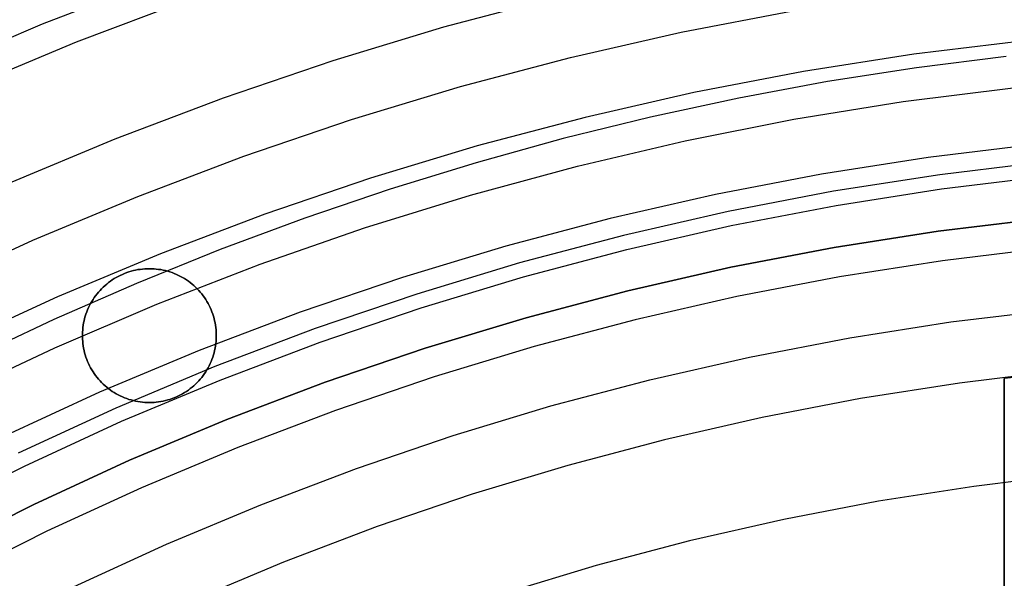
# Model space of a CAD drawing. Header units: millimetres. Extents: x 8929 to 10091, y -2708 to -1691.
# Tile 153 of 196: x 9485 to 9503, y -2008 to -1998. Entities that reach past the tile are written whole.
import ezdxf

# ---------------------------------------------------------------- set-up
doc = ezdxf.new("R2010")
doc.units = ezdxf.units.MM
for name, color, linetype in [('1', 7, 'Continuous'), ('COLOR EXT', 7, 'Continuous'), ('luz', 7, 'Continuous')]:
    doc.layers.add(name, color=color, linetype=linetype)

msp = doc.modelspace()

# ---------------------------------------------------------------- linework, layer by layer
at = {"layer": '1', "color": 7, "true_color": 0xffffff}
for p, q in [((9485.404, -1997.782, 76.403), (9487.516, -1996.965, 76.403)), ((9483.322, -1998.672, 76.403), (9485.404, -1997.782, 76.403)), ((9503.396, -1998.391, 206.672), (9501.722, -1998.6, 206.672)), ((9501.722, -1998.6, 206.672), (9500.057, -1998.858, 206.672)), ((9500.057, -1998.858, 206.672), (9498.401, -1999.165, 206.672)), ((9501.472, -1999.232, 70.904), (9503.523, -1998.972, 70.904)), ((9498.401, -1999.165, 206.672), (9496.756, -1999.52, 206.672)), ((9499.43, -1999.563, 70.904), (9501.472, -1999.232, 70.904)), ((9496.756, -1999.52, 206.672), (9495.122, -1999.923, 206.672)), ((9497.402, -1999.965, 70.904), (9499.43, -1999.563, 70.904)), ((9495.122, -1999.923, 206.672), (9493.5, -2000.373, 206.672)), ((9495.388, -2000.437, 70.904), (9497.402, -1999.965, 70.904)), ((9493.5, -2000.373, 206.672), (9491.891, -2000.869, 206.672)), ((9493.393, -2000.978, 70.904), (9495.388, -2000.437, 70.904)), ((9504.143, -2000.356, 208.403), (9502.153, -2000.598, 208.403)), ((9502.153, -2000.598, 208.403), (9500.172, -2000.908, 208.403)), ((9502.19, -2000.864, 208.385), (9504.171, -2000.623, 208.385)), ((9491.891, -2000.869, 206.672), (9490.298, -2001.411, 206.672)), ((9500.218, -2001.172, 208.385), (9502.19, -2000.864, 208.385)), ((9491.417, -2001.589, 70.904), (9493.393, -2000.978, 70.904)), ((9500.172, -2000.908, 208.403), (9498.203, -2001.286, 208.403)), ((9498.258, -2001.549, 208.385), (9500.218, -2001.172, 208.385)), ((9490.298, -2001.411, 206.672), (9488.72, -2001.997, 206.672)), ((9498.203, -2001.286, 208.403), (9496.248, -2001.732, 208.403)), ((9502.128, -2001.651, 206.567), (9504.082, -2001.414, 206.567)), ((9504.082, -2001.414, 208.385), (9502.128, -2001.651, 208.385)), ((9502.128, -2001.651, 207.476), (9504.082, -2001.414, 207.476)), ((9489.464, -2002.268, 70.904), (9491.417, -2001.589, 70.904)), ((9496.313, -2001.993, 208.385), (9498.258, -2001.549, 208.385)), ((9496.248, -2001.732, 208.403), (9494.31, -2002.246, 208.403)), ((9500.184, -2001.956, 206.567), (9502.128, -2001.651, 206.567)), ((9502.128, -2001.651, 208.385), (9500.184, -2001.956, 208.385)), ((9500.184, -2001.956, 207.476), (9502.128, -2001.651, 207.476)), ((9488.72, -2001.997, 206.672), (9487.159, -2002.627, 206.672)), ((9494.384, -2002.504, 208.385), (9496.313, -2001.993, 208.385)), ((9498.251, -2002.327, 206.567), (9500.184, -2001.956, 206.567)), ((9500.184, -2001.956, 208.385), (9498.251, -2002.327, 208.385)), ((9498.251, -2002.327, 207.476), (9500.184, -2001.956, 207.476)), ((9487.535, -2003.015, 70.904), (9489.464, -2002.268, 70.904)), ((9494.31, -2002.246, 208.403), (9492.391, -2002.826, 208.403)), ((9496.332, -2002.765, 206.567), (9498.251, -2002.327, 206.567)), ((9498.251, -2002.327, 208.385), (9496.332, -2002.765, 208.385)), ((9496.332, -2002.765, 207.476), (9498.251, -2002.327, 207.476)), ((9492.473, -2003.081, 208.385), (9494.384, -2002.504, 208.385)), ((9487.159, -2002.627, 206.672), (9485.616, -2003.301, 206.672)), ((9492.391, -2002.826, 208.403), (9490.493, -2003.471, 208.403)), ((9494.43, -2003.269, 206.567), (9496.332, -2002.765, 206.567)), ((9496.332, -2002.765, 208.385), (9494.43, -2003.269, 208.385)), ((9494.43, -2003.269, 207.476), (9496.332, -2002.765, 207.476)), ((9485.634, -2003.828, 70.904), (9487.535, -2003.015, 70.904)), ((9490.584, -2003.724, 208.385), (9492.473, -2003.081, 208.385)), ((9492.546, -2003.838, 206.567), (9494.43, -2003.269, 206.567)), ((9494.43, -2003.269, 208.385), (9492.546, -2003.838, 208.385)), ((9492.546, -2003.838, 207.476), (9494.43, -2003.269, 207.476)), ((9485.616, -2003.301, 206.672), (9484.092, -2004.017, 206.672)), ((9490.493, -2003.471, 208.403), (9488.619, -2004.182, 208.403)), ((9483.762, -2004.707, 70.904), (9485.634, -2003.828, 70.904)), ((9488.718, -2004.432, 208.385), (9490.584, -2003.724, 208.385)), ((9490.682, -2004.472, 206.567), (9492.546, -2003.838, 206.567)), ((9492.546, -2003.838, 208.385), (9490.682, -2004.472, 208.385)), ((9490.682, -2004.472, 207.476), (9492.546, -2003.838, 207.476)), ((9488.619, -2004.182, 208.403), (9486.77, -2004.958, 208.403)), ((9505.243, -2004.203, 207.476), (9503.36, -2004.401, 207.476)), ((9486.878, -2005.203, 208.385), (9488.718, -2004.432, 208.385)), ((9488.842, -2005.17, 206.567), (9490.682, -2004.472, 206.567)), ((9490.682, -2004.472, 208.385), (9488.842, -2005.17, 208.385)), ((9488.842, -2005.17, 207.476), (9490.682, -2004.472, 207.476)), ((9503.36, -2004.401, 206.567), (9503.36, -2004.401, 208.385)), ((9503.36, -2004.401, 206.567), (9503.36, -2008.921, 206.567)), ((9503.36, -2008.921, 208.385), (9503.36, -2004.401, 208.385)), ((9503.36, -2004.401, 207.476), (9503.36, -2008.921, 207.476)), ((9486.77, -2004.958, 208.403), (9484.949, -2005.796, 208.403)), ((9485.065, -2006.038, 208.385), (9486.878, -2005.203, 208.385)), ((9487.027, -2005.931, 206.567), (9488.842, -2005.17, 206.567)), ((9488.842, -2005.17, 208.385), (9487.027, -2005.931, 208.385)), ((9487.027, -2005.931, 207.476), (9488.842, -2005.17, 207.476)), ((9483.282, -2006.935, 208.385), (9485.065, -2006.038, 208.385)), ((9485.239, -2006.754, 206.567), (9487.027, -2005.931, 206.567)), ((9487.027, -2005.931, 208.385), (9485.239, -2006.754, 208.385)), ((9485.239, -2006.754, 207.476), (9487.027, -2005.931, 207.476)), ((9483.481, -2007.639, 206.567), (9485.239, -2006.754, 206.567)), ((9485.239, -2006.754, 208.385), (9483.481, -2007.639, 208.385)), ((9483.481, -2007.639, 207.476), (9485.239, -2006.754, 207.476)), ((9503.36, -2006.661, 206.567), (9503.36, -2006.661, 208.385))]:
    msp.add_line(p, q, dxfattribs=at)
at = {"layer": 'COLOR EXT', "color": 30, "true_color": 0xff8d00}
for p, q in [((9487.183, -2002.371, 19.504), (9487.141, -2002.38, 19.504)), ((9487.141, -2002.38, 21.604), (9487.183, -2002.371, 21.604)), ((9487.183, -2002.371, 20.554), (9487.141, -2002.38, 20.554)), ((9487.226, -2002.365, 19.504), (9487.183, -2002.371, 19.504)), ((9487.183, -2002.371, 21.604), (9487.226, -2002.365, 21.604)), ((9487.226, -2002.365, 20.554), (9487.183, -2002.371, 20.554)), ((9487.268, -2002.36, 19.504), (9487.226, -2002.365, 19.504)), ((9487.226, -2002.365, 21.604), (9487.268, -2002.36, 21.604)), ((9487.268, -2002.36, 20.554), (9487.226, -2002.365, 20.554)), ((9487.311, -2002.356, 19.504), (9487.268, -2002.36, 19.504)), ((9487.268, -2002.36, 21.604), (9487.311, -2002.356, 21.604)), ((9487.311, -2002.356, 20.554), (9487.268, -2002.36, 20.554)), ((9487.355, -2002.354, 19.504), (9487.311, -2002.356, 19.504)), ((9487.311, -2002.356, 21.604), (9487.355, -2002.354, 21.604)), ((9487.355, -2002.354, 20.554), (9487.311, -2002.356, 20.554)), ((9487.398, -2002.353, 19.504), (9487.355, -2002.354, 19.504)), ((9487.355, -2002.354, 21.604), (9487.398, -2002.353, 21.604)), ((9487.398, -2002.353, 20.554), (9487.355, -2002.354, 20.554)), ((9487.441, -2002.354, 19.504), (9487.398, -2002.353, 19.504)), ((9487.398, -2002.353, 21.604), (9487.441, -2002.354, 21.604)), ((9487.398, -2002.353, 19.504), (9487.398, -2002.353, 21.604)), ((9487.441, -2002.354, 20.554), (9487.398, -2002.353, 20.554)), ((9487.484, -2002.356, 19.504), (9487.441, -2002.354, 19.504)), ((9487.441, -2002.354, 21.604), (9487.484, -2002.356, 21.604)), ((9487.484, -2002.356, 20.554), (9487.441, -2002.354, 20.554)), ((9487.527, -2002.36, 19.504), (9487.484, -2002.356, 19.504)), ((9487.484, -2002.356, 21.604), (9487.527, -2002.36, 21.604)), ((9487.527, -2002.36, 20.554), (9487.484, -2002.356, 20.554)), ((9487.57, -2002.365, 19.504), (9487.527, -2002.36, 19.504)), ((9487.527, -2002.36, 21.604), (9487.57, -2002.365, 21.604)), ((9487.57, -2002.365, 20.554), (9487.527, -2002.36, 20.554)), ((9487.612, -2002.371, 19.504), (9487.57, -2002.365, 19.504)), ((9487.57, -2002.365, 21.604), (9487.612, -2002.371, 21.604)), ((9487.612, -2002.371, 20.554), (9487.57, -2002.365, 20.554)), ((9487.655, -2002.38, 19.504), (9487.612, -2002.371, 19.504)), ((9487.612, -2002.371, 21.604), (9487.655, -2002.38, 21.604)), ((9487.655, -2002.38, 20.554), (9487.612, -2002.371, 20.554)), ((9486.742, -2002.539, 19.504), (9486.705, -2002.562, 19.504)), ((9486.705, -2002.562, 21.604), (9486.742, -2002.539, 21.604)), ((9486.742, -2002.539, 20.554), (9486.705, -2002.562, 20.554)), ((9486.779, -2002.517, 19.504), (9486.742, -2002.539, 19.504)), ((9486.742, -2002.539, 21.604), (9486.779, -2002.517, 21.604)), ((9486.779, -2002.517, 20.554), (9486.742, -2002.539, 20.554)), ((9486.817, -2002.496, 19.504), (9486.779, -2002.517, 19.504)), ((9486.779, -2002.517, 21.604), (9486.817, -2002.496, 21.604)), ((9486.817, -2002.496, 20.554), (9486.779, -2002.517, 20.554)), ((9486.855, -2002.477, 19.504), (9486.817, -2002.496, 19.504)), ((9486.817, -2002.496, 21.604), (9486.855, -2002.477, 21.604)), ((9486.855, -2002.477, 20.554), (9486.817, -2002.496, 20.554)), ((9486.895, -2002.459, 19.504), (9486.855, -2002.477, 19.504)), ((9486.855, -2002.477, 21.604), (9486.895, -2002.459, 21.604)), ((9486.895, -2002.459, 20.554), (9486.855, -2002.477, 20.554)), ((9486.934, -2002.442, 19.504), (9486.895, -2002.459, 19.504)), ((9486.895, -2002.459, 21.604), (9486.934, -2002.442, 21.604)), ((9486.934, -2002.442, 20.554), (9486.895, -2002.459, 20.554)), ((9486.975, -2002.427, 19.504), (9486.934, -2002.442, 19.504)), ((9486.934, -2002.442, 21.604), (9486.975, -2002.427, 21.604)), ((9486.975, -2002.427, 20.554), (9486.934, -2002.442, 20.554)), ((9487.016, -2002.413, 19.504), (9486.975, -2002.427, 19.504)), ((9486.975, -2002.427, 21.604), (9487.016, -2002.413, 21.604)), ((9487.016, -2002.413, 20.554), (9486.975, -2002.427, 20.554)), ((9487.057, -2002.4, 19.504), (9487.016, -2002.413, 19.504)), ((9487.016, -2002.413, 21.604), (9487.057, -2002.4, 21.604)), ((9487.057, -2002.4, 20.554), (9487.016, -2002.413, 20.554)), ((9487.099, -2002.389, 19.504), (9487.057, -2002.4, 19.504)), ((9487.057, -2002.4, 21.604), (9487.099, -2002.389, 21.604)), ((9487.099, -2002.389, 20.554), (9487.057, -2002.4, 20.554)), ((9487.141, -2002.38, 19.504), (9487.099, -2002.389, 19.504)), ((9487.099, -2002.389, 21.604), (9487.141, -2002.38, 21.604)), ((9487.141, -2002.38, 20.554), (9487.099, -2002.389, 20.554)), ((9487.697, -2002.389, 19.504), (9487.655, -2002.38, 19.504)), ((9487.655, -2002.38, 21.604), (9487.697, -2002.389, 21.604)), ((9487.697, -2002.389, 20.554), (9487.655, -2002.38, 20.554)), ((9487.739, -2002.4, 19.504), (9487.697, -2002.389, 19.504)), ((9487.697, -2002.389, 21.604), (9487.739, -2002.4, 21.604)), ((9487.739, -2002.4, 20.554), (9487.697, -2002.389, 20.554)), ((9487.78, -2002.413, 19.504), (9487.739, -2002.4, 19.504)), ((9487.739, -2002.4, 21.604), (9487.78, -2002.413, 21.604)), ((9487.78, -2002.413, 20.554), (9487.739, -2002.4, 20.554)), ((9487.821, -2002.427, 19.504), (9487.78, -2002.413, 19.504)), ((9487.78, -2002.413, 21.604), (9487.821, -2002.427, 21.604)), ((9487.821, -2002.427, 20.554), (9487.78, -2002.413, 20.554)), ((9487.861, -2002.442, 19.504), (9487.821, -2002.427, 19.504)), ((9487.821, -2002.427, 21.604), (9487.861, -2002.442, 21.604)), ((9487.861, -2002.442, 20.554), (9487.821, -2002.427, 20.554)), ((9487.901, -2002.459, 19.504), (9487.861, -2002.442, 19.504)), ((9487.861, -2002.442, 21.604), (9487.901, -2002.459, 21.604)), ((9487.901, -2002.459, 20.554), (9487.861, -2002.442, 20.554)), ((9487.94, -2002.477, 19.504), (9487.901, -2002.459, 19.504)), ((9487.901, -2002.459, 21.604), (9487.94, -2002.477, 21.604)), ((9487.94, -2002.477, 20.554), (9487.901, -2002.459, 20.554)), ((9487.979, -2002.496, 19.504), (9487.94, -2002.477, 19.504)), ((9487.94, -2002.477, 21.604), (9487.979, -2002.496, 21.604)), ((9487.979, -2002.496, 20.554), (9487.94, -2002.477, 20.554)), ((9488.016, -2002.517, 19.504), (9487.979, -2002.496, 19.504)), ((9487.979, -2002.496, 21.604), (9488.016, -2002.517, 21.604)), ((9488.016, -2002.517, 20.554), (9487.979, -2002.496, 20.554)), ((9488.054, -2002.539, 19.504), (9488.016, -2002.517, 19.504)), ((9488.016, -2002.517, 21.604), (9488.054, -2002.539, 21.604)), ((9488.054, -2002.539, 20.554), (9488.016, -2002.517, 20.554)), ((9488.09, -2002.562, 19.504), (9488.054, -2002.539, 19.504)), ((9488.054, -2002.539, 21.604), (9488.09, -2002.562, 21.604)), ((9488.09, -2002.562, 20.554), (9488.054, -2002.539, 20.554)), ((9486.506, -2002.727, 19.504), (9486.476, -2002.758, 19.504)), ((9486.476, -2002.758, 21.604), (9486.506, -2002.727, 21.604)), ((9486.506, -2002.727, 20.554), (9486.476, -2002.758, 20.554)), ((9486.537, -2002.696, 19.504), (9486.506, -2002.727, 19.504)), ((9486.506, -2002.727, 21.604), (9486.537, -2002.696, 21.604)), ((9486.537, -2002.696, 20.554), (9486.506, -2002.727, 20.554)), ((9486.569, -2002.667, 19.504), (9486.537, -2002.696, 19.504)), ((9486.537, -2002.696, 21.604), (9486.569, -2002.667, 21.604)), ((9486.569, -2002.667, 20.554), (9486.537, -2002.696, 20.554)), ((9486.602, -2002.639, 19.504), (9486.569, -2002.667, 19.504)), ((9486.569, -2002.667, 21.604), (9486.602, -2002.639, 21.604)), ((9486.602, -2002.639, 20.554), (9486.569, -2002.667, 20.554)), ((9486.635, -2002.612, 19.504), (9486.602, -2002.639, 19.504)), ((9486.602, -2002.639, 21.604), (9486.635, -2002.612, 21.604)), ((9486.635, -2002.612, 20.554), (9486.602, -2002.639, 20.554)), ((9486.67, -2002.586, 19.504), (9486.635, -2002.612, 19.504)), ((9486.635, -2002.612, 21.604), (9486.67, -2002.586, 21.604)), ((9486.67, -2002.586, 20.554), (9486.635, -2002.612, 20.554)), ((9486.705, -2002.562, 19.504), (9486.67, -2002.586, 19.504)), ((9486.67, -2002.586, 21.604), (9486.705, -2002.562, 21.604)), ((9486.705, -2002.562, 20.554), (9486.67, -2002.586, 20.554)), ((9488.125, -2002.586, 19.504), (9488.09, -2002.562, 19.504)), ((9488.09, -2002.562, 21.604), (9488.125, -2002.586, 21.604)), ((9488.125, -2002.586, 20.554), (9488.09, -2002.562, 20.554)), ((9488.16, -2002.612, 19.504), (9488.125, -2002.586, 19.504)), ((9488.125, -2002.586, 21.604), (9488.16, -2002.612, 21.604)), ((9488.16, -2002.612, 20.554), (9488.125, -2002.586, 20.554)), ((9488.194, -2002.639, 19.504), (9488.16, -2002.612, 19.504)), ((9488.16, -2002.612, 21.604), (9488.194, -2002.639, 21.604)), ((9488.194, -2002.639, 20.554), (9488.16, -2002.612, 20.554)), ((9488.227, -2002.667, 19.504), (9488.194, -2002.639, 19.504)), ((9488.194, -2002.639, 21.604), (9488.227, -2002.667, 21.604)), ((9488.227, -2002.667, 20.554), (9488.194, -2002.639, 20.554)), ((9488.258, -2002.696, 19.504), (9488.227, -2002.667, 19.504)), ((9488.227, -2002.667, 21.604), (9488.258, -2002.696, 21.604)), ((9488.258, -2002.696, 20.554), (9488.227, -2002.667, 20.554)), ((9488.289, -2002.727, 19.504), (9488.258, -2002.696, 19.504)), ((9488.258, -2002.696, 21.604), (9488.289, -2002.727, 21.604)), ((9488.289, -2002.727, 20.554), (9488.258, -2002.696, 20.554)), ((9488.319, -2002.758, 19.504), (9488.289, -2002.727, 19.504)), ((9488.289, -2002.727, 21.604), (9488.319, -2002.758, 21.604)), ((9488.319, -2002.758, 20.554), (9488.289, -2002.727, 20.554)), ((9486.369, -2002.893, 19.504), (9486.345, -2002.929, 19.504)), ((9486.345, -2002.929, 21.604), (9486.369, -2002.893, 21.604)), ((9486.369, -2002.893, 20.554), (9486.345, -2002.929, 20.554)), ((9486.394, -2002.858, 19.504), (9486.369, -2002.893, 19.504)), ((9486.369, -2002.893, 21.604), (9486.394, -2002.858, 21.604)), ((9486.394, -2002.858, 20.554), (9486.369, -2002.893, 20.554)), ((9486.42, -2002.823, 19.504), (9486.394, -2002.858, 19.504)), ((9486.394, -2002.858, 21.604), (9486.42, -2002.823, 21.604)), ((9486.42, -2002.823, 20.554), (9486.394, -2002.858, 20.554)), ((9486.448, -2002.79, 19.504), (9486.42, -2002.823, 19.504)), ((9486.42, -2002.823, 21.604), (9486.448, -2002.79, 21.604)), ((9486.448, -2002.79, 20.554), (9486.42, -2002.823, 20.554)), ((9486.476, -2002.758, 19.504), (9486.448, -2002.79, 19.504)), ((9486.448, -2002.79, 21.604), (9486.476, -2002.758, 21.604)), ((9486.476, -2002.758, 20.554), (9486.448, -2002.79, 20.554)), ((9488.347, -2002.79, 19.504), (9488.319, -2002.758, 19.504)), ((9488.319, -2002.758, 21.604), (9488.347, -2002.79, 21.604)), ((9488.347, -2002.79, 20.554), (9488.319, -2002.758, 20.554)), ((9488.375, -2002.823, 19.504), (9488.347, -2002.79, 19.504)), ((9488.347, -2002.79, 21.604), (9488.375, -2002.823, 21.604)), ((9488.375, -2002.823, 20.554), (9488.347, -2002.79, 20.554)), ((9488.401, -2002.858, 19.504), (9488.375, -2002.823, 19.504)), ((9488.375, -2002.823, 21.604), (9488.401, -2002.858, 21.604)), ((9488.401, -2002.858, 20.554), (9488.375, -2002.823, 20.554)), ((9488.426, -2002.893, 19.504), (9488.401, -2002.858, 19.504)), ((9488.401, -2002.858, 21.604), (9488.426, -2002.893, 21.604)), ((9488.426, -2002.893, 20.554), (9488.401, -2002.858, 20.554)), ((9488.45, -2002.929, 19.504), (9488.426, -2002.893, 19.504)), ((9488.426, -2002.893, 21.604), (9488.45, -2002.929, 21.604)), ((9488.45, -2002.929, 20.554), (9488.426, -2002.893, 20.554)), ((9486.262, -2003.08, 19.504), (9486.245, -2003.119, 19.504)), ((9486.245, -2003.119, 21.604), (9486.262, -2003.08, 21.604)), ((9486.262, -2003.08, 20.554), (9486.245, -2003.119, 20.554)), ((9486.281, -2003.041, 19.504), (9486.262, -2003.08, 19.504)), ((9486.262, -2003.08, 21.604), (9486.281, -2003.041, 21.604)), ((9486.281, -2003.041, 20.554), (9486.262, -2003.08, 20.554)), ((9486.301, -2003.003, 19.504), (9486.281, -2003.041, 19.504)), ((9486.281, -2003.041, 21.604), (9486.301, -2003.003, 21.604)), ((9486.301, -2003.003, 20.554), (9486.281, -2003.041, 20.554)), ((9486.322, -2002.965, 19.504), (9486.301, -2003.003, 19.504)), ((9486.301, -2003.003, 21.604), (9486.322, -2002.965, 21.604)), ((9486.322, -2002.965, 20.554), (9486.301, -2003.003, 20.554)), ((9486.345, -2002.929, 19.504), (9486.322, -2002.965, 19.504)), ((9486.322, -2002.965, 21.604), (9486.345, -2002.929, 21.604)), ((9486.345, -2002.929, 20.554), (9486.322, -2002.965, 20.554)), ((9488.473, -2002.965, 19.504), (9488.45, -2002.929, 19.504)), ((9488.45, -2002.929, 21.604), (9488.473, -2002.965, 21.604)), ((9488.473, -2002.965, 20.554), (9488.45, -2002.929, 20.554)), ((9488.494, -2003.003, 19.504), (9488.473, -2002.965, 19.504)), ((9488.473, -2002.965, 21.604), (9488.494, -2003.003, 21.604)), ((9488.494, -2003.003, 20.554), (9488.473, -2002.965, 20.554)), ((9488.514, -2003.041, 19.504), (9488.494, -2003.003, 19.504)), ((9488.494, -2003.003, 21.604), (9488.514, -2003.041, 21.604)), ((9488.514, -2003.041, 20.554), (9488.494, -2003.003, 20.554)), ((9488.533, -2003.08, 19.504), (9488.514, -2003.041, 19.504)), ((9488.514, -2003.041, 21.604), (9488.533, -2003.08, 21.604)), ((9488.533, -2003.08, 20.554), (9488.514, -2003.041, 20.554)), ((9488.55, -2003.119, 19.504), (9488.533, -2003.08, 19.504)), ((9488.533, -2003.08, 21.604), (9488.55, -2003.119, 21.604)), ((9488.55, -2003.119, 20.554), (9488.533, -2003.08, 20.554)), ((9486.189, -2003.283, 19.504), (9486.179, -2003.325, 19.504)), ((9486.179, -2003.325, 21.604), (9486.189, -2003.283, 21.604)), ((9486.189, -2003.283, 20.554), (9486.179, -2003.325, 20.554)), ((9486.201, -2003.241, 19.504), (9486.189, -2003.283, 19.504)), ((9486.189, -2003.283, 21.604), (9486.201, -2003.241, 21.604)), ((9486.201, -2003.241, 20.554), (9486.189, -2003.283, 20.554)), ((9486.214, -2003.2, 19.504), (9486.201, -2003.241, 19.504)), ((9486.201, -2003.241, 21.604), (9486.214, -2003.2, 21.604)), ((9486.214, -2003.2, 20.554), (9486.201, -2003.241, 20.554)), ((9486.229, -2003.16, 19.504), (9486.214, -2003.2, 19.504)), ((9486.214, -2003.2, 21.604), (9486.229, -2003.16, 21.604)), ((9486.229, -2003.16, 20.554), (9486.214, -2003.2, 20.554)), ((9486.245, -2003.119, 19.504), (9486.229, -2003.16, 19.504)), ((9486.229, -2003.16, 21.604), (9486.245, -2003.119, 21.604)), ((9486.245, -2003.119, 20.554), (9486.229, -2003.16, 20.554)), ((9488.566, -2003.16, 19.504), (9488.55, -2003.119, 19.504)), ((9488.55, -2003.119, 21.604), (9488.566, -2003.16, 21.604)), ((9488.566, -2003.16, 20.554), (9488.55, -2003.119, 20.554)), ((9488.581, -2003.2, 19.504), (9488.566, -2003.16, 19.504)), ((9488.566, -2003.16, 21.604), (9488.581, -2003.2, 21.604)), ((9488.581, -2003.2, 20.554), (9488.566, -2003.16, 20.554)), ((9488.594, -2003.241, 19.504), (9488.581, -2003.2, 19.504)), ((9488.581, -2003.2, 21.604), (9488.594, -2003.241, 21.604)), ((9488.594, -2003.241, 20.554), (9488.581, -2003.2, 20.554)), ((9488.606, -2003.283, 19.504), (9488.594, -2003.241, 19.504)), ((9488.594, -2003.241, 21.604), (9488.606, -2003.283, 21.604)), ((9488.606, -2003.283, 20.554), (9488.594, -2003.241, 20.554)), ((9488.616, -2003.325, 19.504), (9488.606, -2003.283, 19.504)), ((9488.606, -2003.283, 21.604), (9488.616, -2003.325, 21.604)), ((9488.616, -2003.325, 20.554), (9488.606, -2003.283, 20.554)), ((9486.157, -2003.452, 19.504), (9486.152, -2003.495, 19.504)), ((9486.152, -2003.495, 21.604), (9486.157, -2003.452, 21.604)), ((9486.157, -2003.452, 20.554), (9486.152, -2003.495, 20.554)), ((9486.163, -2003.409, 19.504), (9486.157, -2003.452, 19.504)), ((9486.157, -2003.452, 21.604), (9486.163, -2003.409, 21.604)), ((9486.163, -2003.409, 20.554), (9486.157, -2003.452, 20.554)), ((9486.17, -2003.367, 19.504), (9486.163, -2003.409, 19.504)), ((9486.163, -2003.409, 21.604), (9486.17, -2003.367, 21.604)), ((9486.17, -2003.367, 20.554), (9486.163, -2003.409, 20.554)), ((9486.179, -2003.325, 19.504), (9486.17, -2003.367, 19.504)), ((9486.17, -2003.367, 21.604), (9486.179, -2003.325, 21.604)), ((9486.179, -2003.325, 20.554), (9486.17, -2003.367, 20.554)), ((9488.625, -2003.367, 19.504), (9488.616, -2003.325, 19.504)), ((9488.616, -2003.325, 21.604), (9488.625, -2003.367, 21.604)), ((9488.625, -2003.367, 20.554), (9488.616, -2003.325, 20.554)), ((9488.633, -2003.409, 19.504), (9488.625, -2003.367, 19.504)), ((9488.625, -2003.367, 21.604), (9488.633, -2003.409, 21.604)), ((9488.633, -2003.409, 20.554), (9488.625, -2003.367, 20.554)), ((9488.639, -2003.452, 19.504), (9488.633, -2003.409, 19.504)), ((9488.633, -2003.409, 21.604), (9488.639, -2003.452, 21.604)), ((9488.639, -2003.452, 20.554), (9488.633, -2003.409, 20.554)), ((9488.643, -2003.495, 19.504), (9488.639, -2003.452, 19.504)), ((9488.639, -2003.452, 21.604), (9488.643, -2003.495, 21.604)), ((9488.643, -2003.495, 20.554), (9488.639, -2003.452, 20.554)), ((9486.149, -2003.538, 19.504), (9486.148, -2003.581, 19.504)), ((9486.148, -2003.581, 21.604), (9486.149, -2003.538, 21.604)), ((9486.149, -2003.538, 20.554), (9486.148, -2003.581, 20.554)), ((9486.148, -2003.581, 19.504), (9486.148, -2003.624, 19.504)), ((9486.148, -2003.624, 21.604), (9486.148, -2003.581, 21.604)), ((9486.148, -2003.581, 20.554), (9486.148, -2003.624, 20.554)), ((9486.148, -2003.603, 19.504), (9486.148, -2003.603, 21.604)), ((9486.148, -2003.624, 19.504), (9486.149, -2003.668, 19.504)), ((9486.149, -2003.668, 21.604), (9486.148, -2003.624, 21.604)), ((9486.148, -2003.624, 20.554), (9486.149, -2003.668, 20.554)), ((9486.152, -2003.495, 19.504), (9486.149, -2003.538, 19.504)), ((9486.149, -2003.538, 21.604), (9486.152, -2003.495, 21.604)), ((9486.152, -2003.495, 20.554), (9486.149, -2003.538, 20.554)), ((9488.646, -2003.538, 19.504), (9488.643, -2003.495, 19.504)), ((9488.643, -2003.495, 21.604), (9488.646, -2003.538, 21.604)), ((9488.646, -2003.538, 20.554), (9488.643, -2003.495, 20.554)), ((9488.647, -2003.581, 19.504), (9488.646, -2003.538, 19.504)), ((9488.646, -2003.538, 21.604), (9488.647, -2003.581, 21.604)), ((9488.647, -2003.581, 20.554), (9488.646, -2003.538, 20.554)), ((9488.646, -2003.668, 19.504), (9488.647, -2003.624, 19.504)), ((9488.647, -2003.624, 21.604), (9488.646, -2003.668, 21.604)), ((9488.646, -2003.668, 20.554), (9488.647, -2003.624, 20.554)), ((9488.647, -2003.624, 19.504), (9488.647, -2003.581, 19.504)), ((9488.647, -2003.581, 21.604), (9488.647, -2003.624, 21.604)), ((9488.647, -2003.624, 20.554), (9488.647, -2003.581, 20.554)), ((9488.648, -2003.603, 19.504), (9488.648, -2003.603, 21.604)), ((9486.149, -2003.668, 19.504), (9486.152, -2003.711, 19.504)), ((9486.152, -2003.711, 21.604), (9486.149, -2003.668, 21.604)), ((9486.149, -2003.668, 20.554), (9486.152, -2003.711, 20.554)), ((9486.152, -2003.711, 19.504), (9486.157, -2003.753, 19.504)), ((9486.157, -2003.753, 21.604), (9486.152, -2003.711, 21.604)), ((9486.152, -2003.711, 20.554), (9486.157, -2003.753, 20.554)), ((9486.157, -2003.753, 19.504), (9486.163, -2003.796, 19.504)), ((9486.163, -2003.796, 21.604), (9486.157, -2003.753, 21.604)), ((9486.157, -2003.753, 20.554), (9486.163, -2003.796, 20.554)), ((9486.163, -2003.796, 19.504), (9486.17, -2003.839, 19.504)), ((9486.17, -2003.839, 21.604), (9486.163, -2003.796, 21.604)), ((9486.163, -2003.796, 20.554), (9486.17, -2003.839, 20.554)), ((9486.17, -2003.839, 19.504), (9486.179, -2003.881, 19.504)), ((9486.179, -2003.881, 21.604), (9486.17, -2003.839, 21.604)), ((9486.17, -2003.839, 20.554), (9486.179, -2003.881, 20.554)), ((9488.616, -2003.881, 19.504), (9488.625, -2003.839, 19.504)), ((9488.625, -2003.839, 21.604), (9488.616, -2003.881, 21.604)), ((9488.616, -2003.881, 20.554), (9488.625, -2003.839, 20.554)), ((9488.625, -2003.839, 19.504), (9488.633, -2003.796, 19.504)), ((9488.633, -2003.796, 21.604), (9488.625, -2003.839, 21.604)), ((9488.625, -2003.839, 20.554), (9488.633, -2003.796, 20.554)), ((9488.633, -2003.796, 19.504), (9488.639, -2003.753, 19.504)), ((9488.639, -2003.753, 21.604), (9488.633, -2003.796, 21.604)), ((9488.633, -2003.796, 20.554), (9488.639, -2003.753, 20.554)), ((9488.639, -2003.753, 19.504), (9488.643, -2003.711, 19.504)), ((9488.643, -2003.711, 21.604), (9488.639, -2003.753, 21.604)), ((9488.639, -2003.753, 20.554), (9488.643, -2003.711, 20.554)), ((9488.643, -2003.711, 19.504), (9488.646, -2003.668, 19.504)), ((9488.646, -2003.668, 21.604), (9488.643, -2003.711, 21.604)), ((9488.643, -2003.711, 20.554), (9488.646, -2003.668, 20.554)), ((9486.179, -2003.881, 19.504), (9486.189, -2003.923, 19.504)), ((9486.189, -2003.923, 21.604), (9486.179, -2003.881, 21.604)), ((9486.179, -2003.881, 20.554), (9486.189, -2003.923, 20.554)), ((9486.189, -2003.923, 19.504), (9486.201, -2003.964, 19.504)), ((9486.201, -2003.964, 21.604), (9486.189, -2003.923, 21.604)), ((9486.189, -2003.923, 20.554), (9486.201, -2003.964, 20.554)), ((9486.201, -2003.964, 19.504), (9486.214, -2004.005, 19.504)), ((9486.214, -2004.005, 21.604), (9486.201, -2003.964, 21.604)), ((9486.201, -2003.964, 20.554), (9486.214, -2004.005, 20.554)), ((9486.214, -2004.005, 19.504), (9486.229, -2004.046, 19.504)), ((9486.229, -2004.046, 21.604), (9486.214, -2004.005, 21.604)), ((9486.214, -2004.005, 20.554), (9486.229, -2004.046, 20.554)), ((9488.566, -2004.046, 19.504), (9488.581, -2004.005, 19.504)), ((9488.581, -2004.005, 21.604), (9488.566, -2004.046, 21.604)), ((9488.566, -2004.046, 20.554), (9488.581, -2004.005, 20.554)), ((9488.581, -2004.005, 19.504), (9488.594, -2003.964, 19.504)), ((9488.594, -2003.964, 21.604), (9488.581, -2004.005, 21.604)), ((9488.581, -2004.005, 20.554), (9488.594, -2003.964, 20.554)), ((9488.594, -2003.964, 19.504), (9488.606, -2003.923, 19.504)), ((9488.606, -2003.923, 21.604), (9488.594, -2003.964, 21.604)), ((9488.594, -2003.964, 20.554), (9488.606, -2003.923, 20.554)), ((9488.606, -2003.923, 19.504), (9488.616, -2003.881, 19.504)), ((9488.616, -2003.881, 21.604), (9488.606, -2003.923, 21.604)), ((9488.606, -2003.923, 20.554), (9488.616, -2003.881, 20.554)), ((9486.229, -2004.046, 19.504), (9486.245, -2004.086, 19.504)), ((9486.245, -2004.086, 21.604), (9486.229, -2004.046, 21.604)), ((9486.229, -2004.046, 20.554), (9486.245, -2004.086, 20.554)), ((9486.245, -2004.086, 19.504), (9486.262, -2004.126, 19.504)), ((9486.262, -2004.126, 21.604), (9486.245, -2004.086, 21.604)), ((9486.245, -2004.086, 20.554), (9486.262, -2004.126, 20.554)), ((9486.262, -2004.126, 19.504), (9486.281, -2004.165, 19.504)), ((9486.281, -2004.165, 21.604), (9486.262, -2004.126, 21.604)), ((9486.262, -2004.126, 20.554), (9486.281, -2004.165, 20.554)), ((9486.281, -2004.165, 19.504), (9486.301, -2004.203, 19.504)), ((9486.301, -2004.203, 21.604), (9486.281, -2004.165, 21.604)), ((9486.281, -2004.165, 20.554), (9486.301, -2004.203, 20.554)), ((9486.301, -2004.203, 19.504), (9486.322, -2004.24, 19.504)), ((9486.322, -2004.24, 21.604), (9486.301, -2004.203, 21.604)), ((9486.301, -2004.203, 20.554), (9486.322, -2004.24, 20.554)), ((9488.473, -2004.24, 19.504), (9488.494, -2004.203, 19.504)), ((9488.494, -2004.203, 21.604), (9488.473, -2004.24, 21.604)), ((9488.473, -2004.24, 20.554), (9488.494, -2004.203, 20.554)), ((9488.494, -2004.203, 19.504), (9488.514, -2004.165, 19.504)), ((9488.514, -2004.165, 21.604), (9488.494, -2004.203, 21.604)), ((9488.494, -2004.203, 20.554), (9488.514, -2004.165, 20.554)), ((9488.514, -2004.165, 19.504), (9488.533, -2004.126, 19.504)), ((9488.533, -2004.126, 21.604), (9488.514, -2004.165, 21.604)), ((9488.514, -2004.165, 20.554), (9488.533, -2004.126, 20.554)), ((9488.533, -2004.126, 19.504), (9488.55, -2004.086, 19.504)), ((9488.55, -2004.086, 21.604), (9488.533, -2004.126, 21.604)), ((9488.533, -2004.126, 20.554), (9488.55, -2004.086, 20.554)), ((9488.55, -2004.086, 19.504), (9488.566, -2004.046, 19.504)), ((9488.566, -2004.046, 21.604), (9488.55, -2004.086, 21.604)), ((9488.55, -2004.086, 20.554), (9488.566, -2004.046, 20.554)), ((9486.322, -2004.24, 19.504), (9486.345, -2004.277, 19.504)), ((9486.345, -2004.277, 21.604), (9486.322, -2004.24, 21.604)), ((9486.322, -2004.24, 20.554), (9486.345, -2004.277, 20.554)), ((9486.345, -2004.277, 19.504), (9486.369, -2004.313, 19.504)), ((9486.369, -2004.313, 21.604), (9486.345, -2004.277, 21.604)), ((9486.345, -2004.277, 20.554), (9486.369, -2004.313, 20.554)), ((9486.369, -2004.313, 19.504), (9486.394, -2004.348, 19.504)), ((9486.394, -2004.348, 21.604), (9486.369, -2004.313, 21.604)), ((9486.369, -2004.313, 20.554), (9486.394, -2004.348, 20.554)), ((9486.394, -2004.348, 19.504), (9486.42, -2004.382, 19.504)), ((9486.42, -2004.382, 21.604), (9486.394, -2004.348, 21.604)), ((9486.394, -2004.348, 20.554), (9486.42, -2004.382, 20.554)), ((9486.42, -2004.382, 19.504), (9486.448, -2004.415, 19.504)), ((9486.448, -2004.415, 21.604), (9486.42, -2004.382, 21.604)), ((9486.42, -2004.382, 20.554), (9486.448, -2004.415, 20.554)), ((9488.347, -2004.415, 19.504), (9488.375, -2004.382, 19.504)), ((9488.375, -2004.382, 21.604), (9488.347, -2004.415, 21.604)), ((9488.347, -2004.415, 20.554), (9488.375, -2004.382, 20.554)), ((9488.375, -2004.382, 19.504), (9488.401, -2004.348, 19.504)), ((9488.401, -2004.348, 21.604), (9488.375, -2004.382, 21.604)), ((9488.375, -2004.382, 20.554), (9488.401, -2004.348, 20.554)), ((9488.401, -2004.348, 19.504), (9488.426, -2004.313, 19.504)), ((9488.426, -2004.313, 21.604), (9488.401, -2004.348, 21.604)), ((9488.401, -2004.348, 20.554), (9488.426, -2004.313, 20.554)), ((9488.426, -2004.313, 19.504), (9488.45, -2004.277, 19.504)), ((9488.45, -2004.277, 21.604), (9488.426, -2004.313, 21.604)), ((9488.426, -2004.313, 20.554), (9488.45, -2004.277, 20.554)), ((9488.45, -2004.277, 19.504), (9488.473, -2004.24, 19.504)), ((9488.473, -2004.24, 21.604), (9488.45, -2004.277, 21.604)), ((9488.45, -2004.277, 20.554), (9488.473, -2004.24, 20.554)), ((9486.448, -2004.415, 19.504), (9486.476, -2004.448, 19.504)), ((9486.476, -2004.448, 21.604), (9486.448, -2004.415, 21.604)), ((9486.448, -2004.415, 20.554), (9486.476, -2004.448, 20.554)), ((9486.476, -2004.448, 19.504), (9486.506, -2004.479, 19.504)), ((9486.506, -2004.479, 21.604), (9486.476, -2004.448, 21.604)), ((9486.476, -2004.448, 20.554), (9486.506, -2004.479, 20.554)), ((9486.506, -2004.479, 19.504), (9486.537, -2004.509, 19.504)), ((9486.537, -2004.509, 21.604), (9486.506, -2004.479, 21.604)), ((9486.506, -2004.479, 20.554), (9486.537, -2004.509, 20.554)), ((9486.537, -2004.509, 19.504), (9486.569, -2004.538, 19.504)), ((9486.569, -2004.538, 21.604), (9486.537, -2004.509, 21.604)), ((9486.537, -2004.509, 20.554), (9486.569, -2004.538, 20.554)), ((9486.569, -2004.538, 19.504), (9486.602, -2004.566, 19.504)), ((9486.602, -2004.566, 21.604), (9486.569, -2004.538, 21.604)), ((9486.569, -2004.538, 20.554), (9486.602, -2004.566, 20.554)), ((9486.602, -2004.566, 19.504), (9486.635, -2004.593, 19.504)), ((9486.635, -2004.593, 21.604), (9486.602, -2004.566, 21.604)), ((9486.602, -2004.566, 20.554), (9486.635, -2004.593, 20.554)), ((9488.16, -2004.593, 19.504), (9488.194, -2004.566, 19.504)), ((9488.194, -2004.566, 21.604), (9488.16, -2004.593, 21.604)), ((9488.16, -2004.593, 20.554), (9488.194, -2004.566, 20.554)), ((9488.194, -2004.566, 19.504), (9488.227, -2004.538, 19.504)), ((9488.227, -2004.538, 21.604), (9488.194, -2004.566, 21.604)), ((9488.194, -2004.566, 20.554), (9488.227, -2004.538, 20.554)), ((9488.227, -2004.538, 19.504), (9488.258, -2004.509, 19.504)), ((9488.258, -2004.509, 21.604), (9488.227, -2004.538, 21.604)), ((9488.227, -2004.538, 20.554), (9488.258, -2004.509, 20.554)), ((9488.258, -2004.509, 19.504), (9488.289, -2004.479, 19.504)), ((9488.289, -2004.479, 21.604), (9488.258, -2004.509, 21.604)), ((9488.258, -2004.509, 20.554), (9488.289, -2004.479, 20.554)), ((9488.289, -2004.479, 19.504), (9488.319, -2004.448, 19.504)), ((9488.319, -2004.448, 21.604), (9488.289, -2004.479, 21.604)), ((9488.289, -2004.479, 20.554), (9488.319, -2004.448, 20.554)), ((9488.319, -2004.448, 19.504), (9488.347, -2004.415, 19.504)), ((9488.347, -2004.415, 21.604), (9488.319, -2004.448, 21.604)), ((9488.319, -2004.448, 20.554), (9488.347, -2004.415, 20.554)), ((9486.635, -2004.593, 19.504), (9486.67, -2004.619, 19.504)), ((9486.67, -2004.619, 21.604), (9486.635, -2004.593, 21.604)), ((9486.635, -2004.593, 20.554), (9486.67, -2004.619, 20.554)), ((9486.67, -2004.619, 19.504), (9486.705, -2004.644, 19.504)), ((9486.705, -2004.644, 21.604), (9486.67, -2004.619, 21.604)), ((9486.67, -2004.619, 20.554), (9486.705, -2004.644, 20.554)), ((9486.705, -2004.644, 19.504), (9486.742, -2004.667, 19.504)), ((9486.742, -2004.667, 21.604), (9486.705, -2004.644, 21.604)), ((9486.705, -2004.644, 20.554), (9486.742, -2004.667, 20.554)), ((9486.742, -2004.667, 19.504), (9486.779, -2004.689, 19.504)), ((9486.779, -2004.689, 21.604), (9486.742, -2004.667, 21.604)), ((9486.742, -2004.667, 20.554), (9486.779, -2004.689, 20.554)), ((9486.779, -2004.689, 19.504), (9486.817, -2004.71, 19.504)), ((9486.817, -2004.71, 21.604), (9486.779, -2004.689, 21.604)), ((9486.779, -2004.689, 20.554), (9486.817, -2004.71, 20.554)), ((9486.817, -2004.71, 19.504), (9486.855, -2004.729, 19.504)), ((9486.855, -2004.729, 21.604), (9486.817, -2004.71, 21.604)), ((9486.817, -2004.71, 20.554), (9486.855, -2004.729, 20.554)), ((9486.855, -2004.729, 19.504), (9486.895, -2004.747, 19.504)), ((9486.895, -2004.747, 21.604), (9486.855, -2004.729, 21.604)), ((9486.855, -2004.729, 20.554), (9486.895, -2004.747, 20.554)), ((9486.895, -2004.747, 19.504), (9486.934, -2004.764, 19.504)), ((9486.934, -2004.764, 21.604), (9486.895, -2004.747, 21.604)), ((9486.895, -2004.747, 20.554), (9486.934, -2004.764, 20.554)), ((9487.861, -2004.764, 19.504), (9487.901, -2004.747, 19.504)), ((9487.901, -2004.747, 21.604), (9487.861, -2004.764, 21.604)), ((9487.861, -2004.764, 20.554), (9487.901, -2004.747, 20.554)), ((9487.901, -2004.747, 19.504), (9487.94, -2004.729, 19.504)), ((9487.94, -2004.729, 21.604), (9487.901, -2004.747, 21.604)), ((9487.901, -2004.747, 20.554), (9487.94, -2004.729, 20.554)), ((9487.94, -2004.729, 19.504), (9487.979, -2004.71, 19.504)), ((9487.979, -2004.71, 21.604), (9487.94, -2004.729, 21.604)), ((9487.94, -2004.729, 20.554), (9487.979, -2004.71, 20.554)), ((9487.979, -2004.71, 19.504), (9488.016, -2004.689, 19.504)), ((9488.016, -2004.689, 21.604), (9487.979, -2004.71, 21.604)), ((9487.979, -2004.71, 20.554), (9488.016, -2004.689, 20.554)), ((9488.016, -2004.689, 19.504), (9488.054, -2004.667, 19.504)), ((9488.054, -2004.667, 21.604), (9488.016, -2004.689, 21.604)), ((9488.016, -2004.689, 20.554), (9488.054, -2004.667, 20.554)), ((9488.054, -2004.667, 19.504), (9488.09, -2004.644, 19.504)), ((9488.09, -2004.644, 21.604), (9488.054, -2004.667, 21.604)), ((9488.054, -2004.667, 20.554), (9488.09, -2004.644, 20.554)), ((9488.09, -2004.644, 19.504), (9488.125, -2004.619, 19.504)), ((9488.125, -2004.619, 21.604), (9488.09, -2004.644, 21.604)), ((9488.09, -2004.644, 20.554), (9488.125, -2004.619, 20.554)), ((9488.125, -2004.619, 19.504), (9488.16, -2004.593, 19.504)), ((9488.16, -2004.593, 21.604), (9488.125, -2004.619, 21.604)), ((9488.125, -2004.619, 20.554), (9488.16, -2004.593, 20.554)), ((9486.934, -2004.764, 19.504), (9486.975, -2004.779, 19.504)), ((9486.975, -2004.779, 21.604), (9486.934, -2004.764, 21.604)), ((9486.934, -2004.764, 20.554), (9486.975, -2004.779, 20.554)), ((9486.975, -2004.779, 19.504), (9487.016, -2004.793, 19.504)), ((9487.016, -2004.793, 21.604), (9486.975, -2004.779, 21.604)), ((9486.975, -2004.779, 20.554), (9487.016, -2004.793, 20.554)), ((9487.016, -2004.793, 19.504), (9487.057, -2004.805, 19.504)), ((9487.057, -2004.805, 21.604), (9487.016, -2004.793, 21.604)), ((9487.016, -2004.793, 20.554), (9487.057, -2004.805, 20.554)), ((9487.057, -2004.805, 19.504), (9487.099, -2004.816, 19.504)), ((9487.099, -2004.816, 21.604), (9487.057, -2004.805, 21.604)), ((9487.057, -2004.805, 20.554), (9487.099, -2004.816, 20.554)), ((9487.099, -2004.816, 19.504), (9487.141, -2004.826, 19.504)), ((9487.141, -2004.826, 21.604), (9487.099, -2004.816, 21.604)), ((9487.099, -2004.816, 20.554), (9487.141, -2004.826, 20.554)), ((9487.141, -2004.826, 19.504), (9487.183, -2004.834, 19.504)), ((9487.183, -2004.834, 21.604), (9487.141, -2004.826, 21.604)), ((9487.141, -2004.826, 20.554), (9487.183, -2004.834, 20.554)), ((9487.183, -2004.834, 19.504), (9487.226, -2004.841, 19.504)), ((9487.226, -2004.841, 21.604), (9487.183, -2004.834, 21.604)), ((9487.183, -2004.834, 20.554), (9487.226, -2004.841, 20.554)), ((9487.226, -2004.841, 19.504), (9487.268, -2004.846, 19.504)), ((9487.268, -2004.846, 21.604), (9487.226, -2004.841, 21.604)), ((9487.226, -2004.841, 20.554), (9487.268, -2004.846, 20.554)), ((9487.268, -2004.846, 19.504), (9487.311, -2004.85, 19.504)), ((9487.311, -2004.85, 21.604), (9487.268, -2004.846, 21.604)), ((9487.268, -2004.846, 20.554), (9487.311, -2004.85, 20.554)), ((9487.311, -2004.85, 19.504), (9487.355, -2004.852, 19.504)), ((9487.355, -2004.852, 21.604), (9487.311, -2004.85, 21.604)), ((9487.311, -2004.85, 20.554), (9487.355, -2004.852, 20.554)), ((9487.355, -2004.852, 19.504), (9487.398, -2004.853, 19.504)), ((9487.398, -2004.853, 21.604), (9487.355, -2004.852, 21.604)), ((9487.355, -2004.852, 20.554), (9487.398, -2004.853, 20.554)), ((9487.398, -2004.853, 19.504), (9487.441, -2004.852, 19.504)), ((9487.441, -2004.852, 21.604), (9487.398, -2004.853, 21.604)), ((9487.398, -2004.853, 20.554), (9487.441, -2004.852, 20.554)), ((9487.398, -2004.853, 21.604), (9487.398, -2004.853, 19.504)), ((9487.441, -2004.852, 19.504), (9487.484, -2004.85, 19.504)), ((9487.484, -2004.85, 21.604), (9487.441, -2004.852, 21.604)), ((9487.441, -2004.852, 20.554), (9487.484, -2004.85, 20.554)), ((9487.484, -2004.85, 19.504), (9487.527, -2004.846, 19.504)), ((9487.527, -2004.846, 21.604), (9487.484, -2004.85, 21.604)), ((9487.484, -2004.85, 20.554), (9487.527, -2004.846, 20.554)), ((9487.527, -2004.846, 19.504), (9487.57, -2004.841, 19.504)), ((9487.57, -2004.841, 21.604), (9487.527, -2004.846, 21.604)), ((9487.527, -2004.846, 20.554), (9487.57, -2004.841, 20.554)), ((9487.57, -2004.841, 19.504), (9487.612, -2004.834, 19.504)), ((9487.612, -2004.834, 21.604), (9487.57, -2004.841, 21.604)), ((9487.57, -2004.841, 20.554), (9487.612, -2004.834, 20.554)), ((9487.612, -2004.834, 19.504), (9487.655, -2004.826, 19.504)), ((9487.655, -2004.826, 21.604), (9487.612, -2004.834, 21.604)), ((9487.612, -2004.834, 20.554), (9487.655, -2004.826, 20.554)), ((9487.655, -2004.826, 19.504), (9487.697, -2004.816, 19.504)), ((9487.697, -2004.816, 21.604), (9487.655, -2004.826, 21.604)), ((9487.655, -2004.826, 20.554), (9487.697, -2004.816, 20.554)), ((9487.697, -2004.816, 19.504), (9487.739, -2004.805, 19.504)), ((9487.739, -2004.805, 21.604), (9487.697, -2004.816, 21.604)), ((9487.697, -2004.816, 20.554), (9487.739, -2004.805, 20.554)), ((9487.739, -2004.805, 19.504), (9487.78, -2004.793, 19.504)), ((9487.78, -2004.793, 21.604), (9487.739, -2004.805, 21.604)), ((9487.739, -2004.805, 20.554), (9487.78, -2004.793, 20.554)), ((9487.78, -2004.793, 19.504), (9487.821, -2004.779, 19.504)), ((9487.821, -2004.779, 21.604), (9487.78, -2004.793, 21.604)), ((9487.78, -2004.793, 20.554), (9487.821, -2004.779, 20.554)), ((9487.821, -2004.779, 19.504), (9487.861, -2004.764, 19.504)), ((9487.861, -2004.764, 21.604), (9487.821, -2004.779, 21.604)), ((9487.821, -2004.779, 20.554), (9487.861, -2004.764, 20.554))]:
    msp.add_line(p, q, dxfattribs=at)
at = {"layer": 'luz', "color": 7, "true_color": 0xffffff}
for p, q in [((9488.115, -1997.332, -28.82), (9486.029, -1998.123, -28.82)), ((9494.982, -1997.288, -27.757), (9492.891, -1997.842, -27.757)), ((9497.328, -1997.935, -28.064), (9499.413, -1997.535, -28.064)), ((9492.891, -1997.842, -27.757), (9490.821, -1998.468, -27.757)), ((9495.258, -1998.408, -28.064), (9497.328, -1997.935, -28.064)), ((9486.029, -1998.123, -28.82), (9483.973, -1998.985, -28.82)), ((9503.737, -1998.097, -28.372), (9501.669, -1998.348, -28.372)), ((9490.821, -1998.468, -27.757), (9488.773, -1999.165, -27.757)), ((9493.206, -1998.951, -28.064), (9495.258, -1998.408, -28.064)), ((9501.669, -1998.348, -28.372), (9499.611, -1998.67, -28.372)), ((9499.611, -1998.67, -28.372), (9497.565, -1999.064, -28.372)), ((9491.173, -1999.566, -28.064), (9493.206, -1998.951, -28.064)), ((9488.773, -1999.165, -27.757), (9486.751, -1999.931, -27.757)), ((9497.565, -1999.064, -28.372), (9495.534, -1999.527, -28.372)), ((9489.164, -2000.249, -28.064), (9491.173, -1999.566, -28.064)), ((9495.534, -1999.527, -28.372), (9493.52, -2000.061, -28.372)), ((9486.751, -1999.931, -27.757), (9484.757, -2000.768, -27.757)), ((9493.52, -2000.061, -28.372), (9491.526, -2000.663, -28.372)), ((9503.938, -2000.034, -27.309), (9501.937, -2000.277, -27.309)), ((9487.179, -2001.002, -28.064), (9489.164, -2000.249, -28.064)), ((9501.937, -2000.277, -27.309), (9499.945, -2000.589, -27.309)), ((9491.526, -2000.663, -28.372), (9489.554, -2001.334, -28.372)), ((9499.945, -2000.589, -27.309), (9497.965, -2000.969, -27.309)), ((9485.221, -2001.823, -28.064), (9487.179, -2001.002, -28.064)), ((9497.965, -2000.969, -27.309), (9496, -2001.418, -27.309)), ((9489.554, -2001.334, -28.372), (9487.606, -2002.073, -28.372)), ((9496, -2001.418, -27.309), (9494.051, -2001.934, -27.309)), ((9483.292, -2002.711, -28.064), (9485.221, -2001.823, -28.064)), ((9494.051, -2001.934, -27.309), (9492.121, -2002.517, -27.309)), ((9504.14, -2001.97, -26.246), (9502.205, -2002.205, -26.246)), ((9487.606, -2002.073, -28.372), (9485.685, -2002.879, -28.372)), ((9502.205, -2002.205, -26.246), (9500.28, -2002.507, -26.246)), ((9492.121, -2002.517, -27.309), (9490.213, -2003.166, -27.309)), ((9500.28, -2002.507, -26.246), (9498.366, -2002.875, -26.246)), ((9485.685, -2002.879, -28.372), (9483.792, -2003.75, -28.372)), ((9498.366, -2002.875, -26.246), (9496.466, -2003.308, -26.246)), ((9490.213, -2003.166, -27.309), (9488.328, -2003.881, -27.309)), ((9502.364, -2003.347, -26.553), (9504.259, -2003.117, -26.553)), ((9496.466, -2003.308, -26.246), (9494.582, -2003.807, -26.246)), ((9500.478, -2003.643, -26.553), (9502.364, -2003.347, -26.553)), ((9498.603, -2004.003, -26.553), (9500.478, -2003.643, -26.553)), ((9494.582, -2003.807, -26.246), (9492.717, -2004.371, -26.246)), ((9488.328, -2003.881, -27.309), (9486.468, -2004.661, -27.309)), ((9496.742, -2004.428, -26.553), (9498.603, -2004.003, -26.553)), ((9492.717, -2004.371, -26.246), (9490.872, -2004.999, -26.246)), ((9504.378, -2004.264, -26.861), (9502.522, -2004.489, -26.861)), ((9494.896, -2004.916, -26.553), (9496.742, -2004.428, -26.553)), ((9502.522, -2004.489, -26.861), (9500.676, -2004.778, -26.861)), ((9486.468, -2004.661, -27.309), (9484.637, -2005.504, -27.309)), ((9493.069, -2005.469, -26.553), (9494.896, -2004.916, -26.553)), ((9500.676, -2004.778, -26.861), (9498.84, -2005.131, -26.861)), ((9490.872, -2004.999, -26.246), (9489.049, -2005.69, -26.246)), ((9498.84, -2005.131, -26.861), (9497.018, -2005.547, -26.861)), ((9491.262, -2006.084, -26.553), (9493.069, -2005.469, -26.553)), ((9497.018, -2005.547, -26.861), (9495.211, -2006.026, -26.861)), ((9489.049, -2005.69, -26.246), (9487.252, -2006.443, -26.246)), ((9495.211, -2006.026, -26.861), (9493.422, -2006.566, -26.861)), ((9489.477, -2006.761, -26.553), (9491.262, -2006.084, -26.553)), ((9504.579, -2006.2, -25.798), (9502.79, -2006.418, -25.798)), ((9487.252, -2006.443, -26.246), (9485.482, -2007.258, -26.246)), ((9493.422, -2006.566, -26.861), (9491.652, -2007.168, -26.861)), ((9502.79, -2006.418, -25.798), (9501.01, -2006.696, -25.798)), ((9487.716, -2007.499, -26.553), (9489.477, -2006.761, -26.553)), ((9501.01, -2006.696, -25.798), (9499.241, -2007.037, -25.798)), ((9499.241, -2007.037, -25.798), (9497.484, -2007.438, -25.798)), ((9485.482, -2007.258, -26.246), (9483.741, -2008.134, -26.246)), ((9491.652, -2007.168, -26.861), (9489.904, -2007.831, -26.861)), ((9485.982, -2008.297, -26.553), (9487.716, -2007.499, -26.553)), ((9497.484, -2007.438, -25.798), (9495.742, -2007.899, -25.798)), ((9489.904, -2007.831, -26.861), (9488.18, -2008.554, -26.861)), ((9495.742, -2007.899, -25.798), (9494.017, -2008.42, -25.798))]:
    msp.add_line(p, q, dxfattribs=at)

doc.saveas('drawing.dxf')
